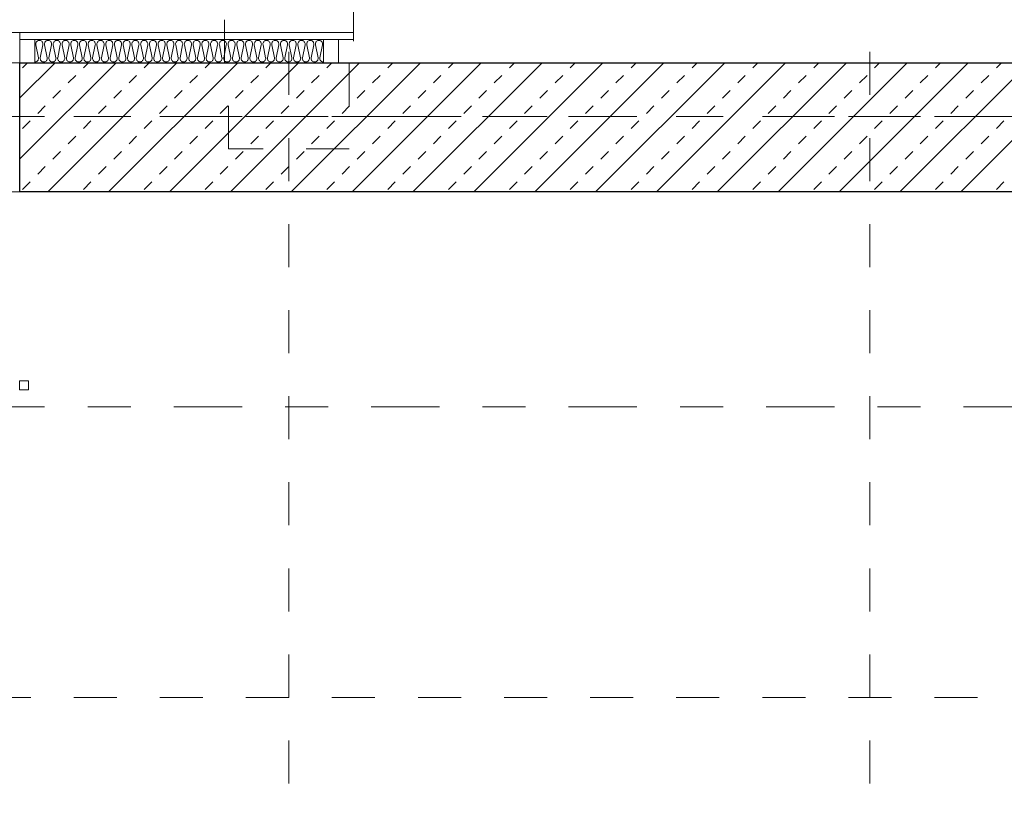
# Model space of a CAD drawing. Header units: metres. Extents: x -45.2 to 14.3, y -31.8 to 10.2.
# Tile 41 of 148: x -26.3 to -24, y -17.8 to -16. Entities that reach past the tile are written whole.
import ezdxf

# ---------------------------------------------------------------- set-up
doc = ezdxf.new("R2010")
doc.units = ezdxf.units.M
doc.header["$LTSCALE"] = 0.05
for name, pattern in [('Achsen 01', [5.291531, 3.175, -1.058062, 0.352704, -0.705764]), ('Dash Style-17', [1.999894, 0.999947, -0.999947]), ('ISO-07 Punktiert', [0.889, 0.127, -0.762]), ('Raster 01', [2, 1, -1]), ('VW-01 Strichlinie kurz', [2, 1, -1])]:
    doc.linetypes.add(name, pattern=pattern)
for name, color, linetype, lineweight, true_color in [('013_Beton und Stahlbetonarbeiten-000 Brüstung', 7, 'Continuous', 9, 0xa6a6a6), ('AV1-Achsen', 1, 'Achsen 01', 18, 0xff0000), ('AV1-Raster', 7, 'Raster 01', 9, 0xa6a6a6)]:
    doc.layers.add(name, color=color, linetype=linetype, lineweight=lineweight, true_color=true_color)
for name, color, linetype, lineweight in [('013_Beton und Stahlbetonarbeiten-000 Unterzüge', 7, 'ISO-07 Punktiert', 13), ('013_Beton und Stahlbetonarbeiten-320 Stahlbeton', 7, 'Continuous', 25), ('027_Tischlerarbeiten-000 Holzverkleidung LStBr', 7, 'Continuous', 18), ('AV1-Schnitt Achsen', 7, 'Achsen 01', 18), ('Keine', 7, 'Continuous', 9)]:
    doc.layers.add(name, color=color, linetype=linetype, lineweight=lineweight)

msp = doc.modelspace()

# ---------------------------------------------------------------- linework, layer by layer
at = {"layer": '013_Beton und Stahlbetonarbeiten-000 Brüstung'}
msp.add_lwpolyline([(-27.725, -16.375), (-27.725, -16.005), (-26.275, -16.005), (-26.275, -16.375)], close=True, dxfattribs=at)
at = {"layer": '013_Beton und Stahlbetonarbeiten-000 Unterzüge', "linetype": 'VW-01 Strichlinie kurz'}
for points in [[(-25.8, -5.525), (-25.5, -5.525), (-25.5, -16.075), (-25.8, -16.075)], [(-26.275, -16.075), (-26.275, -16.375), (-27.725, -16.375), (-27.725, -16.075)], [(-25.79, -16.275), (-25.79, -16.075), (-25.51, -16.075), (-25.51, -16.275)]]:
    msp.add_lwpolyline(points, close=True, dxfattribs=at)
at = {"layer": '013_Beton und Stahlbetonarbeiten-320 Stahlbeton', "color": 251, "linetype": 'Continuous', "lineweight": 13, "true_color": 0x4c4c4c}
for p, q in [((-26.0517, -16.075), (-26.275, -16.2983)), ((-26.1931, -16.075), (-26.275, -16.1569)), ((-26.269, -16.0867), (-26.2573, -16.075)), ((-25.9103, -16.075), (-26.2103, -16.375)), ((-26.1276, -16.0867), (-26.1159, -16.075)), ((-25.7689, -16.075), (-26.0689, -16.375)), ((-25.9862, -16.0867), (-25.9745, -16.075)), ((-25.6275, -16.075), (-25.9275, -16.375)), ((-25.8448, -16.0867), (-25.8331, -16.075)), ((-25.486, -16.075), (-25.786, -16.375)), ((-25.7033, -16.0867), (-25.6917, -16.075)), ((-25.3446, -16.075), (-25.6446, -16.375)), ((-25.5619, -16.0867), (-25.5502, -16.075)), ((-25.2032, -16.075), (-25.5032, -16.375)), ((-25.4205, -16.0867), (-25.4088, -16.075)), ((-25.0618, -16.075), (-25.3618, -16.375)), ((-25.2791, -16.0867), (-25.2674, -16.075)), ((-24.9203, -16.075), (-25.2203, -16.375)), ((-25.1376, -16.0867), (-25.126, -16.075)), ((-24.7789, -16.075), (-25.0789, -16.375)), ((-24.9962, -16.0867), (-24.9845, -16.075)), ((-24.6375, -16.075), (-24.9375, -16.375)), ((-24.8548, -16.0867), (-24.8431, -16.075)), ((-24.4961, -16.075), (-24.7961, -16.375)), ((-24.7134, -16.0867), (-24.7017, -16.075)), ((-24.3547, -16.075), (-24.6547, -16.375)), ((-24.572, -16.0867), (-24.5603, -16.075)), ((-24.2132, -16.075), (-24.5132, -16.375)), ((-24.4305, -16.0867), (-24.4189, -16.075)), ((-24.0718, -16.075), (-24.3718, -16.375)), ((-24.2891, -16.0867), (-24.2774, -16.075)), ((-23.9304, -16.075), (-24.2304, -16.375)), ((-24.1477, -16.0867), (-24.136, -16.075)), ((-23.789, -16.075), (-24.089, -16.375)), ((-24.0063, -16.0867), (-23.9946, -16.075)), ((-26.163, -16.122), (-26.1453, -16.1044)), ((-26.0215, -16.122), (-26.0039, -16.1044)), ((-25.8801, -16.122), (-25.8624, -16.1044)), ((-25.7387, -16.122), (-25.721, -16.1044)), ((-25.5973, -16.122), (-25.5796, -16.1044)), ((-25.4558, -16.122), (-25.4382, -16.1044)), ((-25.3144, -16.122), (-25.2967, -16.1044)), ((-25.173, -16.122), (-25.1553, -16.1044)), ((-25.0316, -16.122), (-25.0139, -16.1044)), ((-24.8902, -16.122), (-24.8725, -16.1044)), ((-24.7487, -16.122), (-24.7311, -16.1044)), ((-24.6073, -16.122), (-24.5896, -16.1044)), ((-24.4659, -16.122), (-24.4482, -16.1044)), ((-24.3245, -16.122), (-24.3068, -16.1044)), ((-24.1831, -16.122), (-24.1654, -16.1044)), ((-24.0416, -16.122), (-24.024, -16.1044)), ((-26.1983, -16.1574), (-26.1806, -16.1397)), ((-26.0569, -16.1574), (-26.0392, -16.1397)), ((-25.9155, -16.1574), (-25.8978, -16.1397)), ((-25.774, -16.1574), (-25.7564, -16.1397)), ((-25.6326, -16.1574), (-25.6149, -16.1397)), ((-25.4912, -16.1574), (-25.4735, -16.1397)), ((-25.3498, -16.1574), (-25.3321, -16.1397)), ((-25.2084, -16.1574), (-25.1907, -16.1397)), ((-25.0669, -16.1574), (-25.0493, -16.1397)), ((-24.9255, -16.1574), (-24.9078, -16.1397)), ((-24.7841, -16.1574), (-24.7664, -16.1397)), ((-24.6427, -16.1574), (-24.625, -16.1397)), ((-24.5012, -16.1574), (-24.4836, -16.1397)), ((-24.3598, -16.1574), (-24.3422, -16.1397)), ((-24.2184, -16.1574), (-24.2007, -16.1397)), ((-24.077, -16.1574), (-24.0593, -16.1397)), ((-26.2337, -16.1927), (-26.216, -16.1751)), ((-26.0922, -16.1927), (-26.0746, -16.1751)), ((-25.9508, -16.1927), (-25.9331, -16.1751)), ((-25.8094, -16.1927), (-25.7917, -16.1751)), ((-25.668, -16.1927), (-25.6503, -16.1751)), ((-25.5266, -16.1927), (-25.5089, -16.1751)), ((-25.3851, -16.1927), (-25.3675, -16.1751)), ((-25.2437, -16.1927), (-25.226, -16.1751)), ((-25.1023, -16.1927), (-25.0846, -16.1751)), ((-24.9609, -16.1927), (-24.9432, -16.1751)), ((-24.8194, -16.1927), (-24.8018, -16.1751)), ((-24.678, -16.1927), (-24.6603, -16.1751)), ((-24.5366, -16.1927), (-24.5189, -16.1751)), ((-24.3952, -16.1927), (-24.3775, -16.1751)), ((-24.2538, -16.1927), (-24.2361, -16.1751)), ((-24.1123, -16.1927), (-24.0947, -16.1751)), ((-26.269, -16.2281), (-26.2513, -16.2104)), ((-26.1276, -16.2281), (-26.1099, -16.2104)), ((-25.9862, -16.2281), (-25.9685, -16.2104)), ((-25.8448, -16.2281), (-25.8271, -16.2104)), ((-25.7033, -16.2281), (-25.6857, -16.2104)), ((-25.5619, -16.2281), (-25.5442, -16.2104)), ((-25.4205, -16.2281), (-25.4028, -16.2104)), ((-25.2791, -16.2281), (-25.2614, -16.2104)), ((-25.1376, -16.2281), (-25.12, -16.2104)), ((-24.9962, -16.2281), (-24.9785, -16.2104)), ((-24.8548, -16.2281), (-24.8371, -16.2104)), ((-24.7134, -16.2281), (-24.6957, -16.2104)), ((-24.572, -16.2281), (-24.5543, -16.2104)), ((-24.4305, -16.2281), (-24.4129, -16.2104)), ((-24.2891, -16.2281), (-24.2714, -16.2104)), ((-24.1477, -16.2281), (-24.13, -16.2104)), ((-24.0063, -16.2281), (-23.9886, -16.2104)), ((-26.163, -16.2635), (-26.1453, -16.2458)), ((-26.0215, -16.2635), (-26.0039, -16.2458)), ((-25.8801, -16.2635), (-25.8624, -16.2458)), ((-25.7387, -16.2635), (-25.721, -16.2458)), ((-25.5973, -16.2635), (-25.5796, -16.2458)), ((-25.4558, -16.2635), (-25.4382, -16.2458)), ((-25.3144, -16.2635), (-25.2967, -16.2458)), ((-25.173, -16.2635), (-25.1553, -16.2458)), ((-25.0316, -16.2635), (-25.0139, -16.2458)), ((-24.8902, -16.2635), (-24.8725, -16.2458)), ((-24.7487, -16.2635), (-24.7311, -16.2458)), ((-24.6073, -16.2635), (-24.5896, -16.2458)), ((-24.4659, -16.2635), (-24.4482, -16.2458)), ((-24.3245, -16.2635), (-24.3068, -16.2458)), ((-24.1831, -16.2635), (-24.1654, -16.2458)), ((-24.0416, -16.2635), (-24.024, -16.2458)), ((-26.1983, -16.2988), (-26.1806, -16.2811)), ((-26.0569, -16.2988), (-26.0392, -16.2811)), ((-25.9155, -16.2988), (-25.8978, -16.2811)), ((-25.774, -16.2988), (-25.7564, -16.2811)), ((-25.6326, -16.2988), (-25.6149, -16.2811)), ((-25.4912, -16.2988), (-25.4735, -16.2811)), ((-25.3498, -16.2988), (-25.3321, -16.2811)), ((-25.2084, -16.2988), (-25.1907, -16.2811)), ((-25.0669, -16.2988), (-25.0493, -16.2811)), ((-24.9255, -16.2988), (-24.9078, -16.2811)), ((-24.7841, -16.2988), (-24.7664, -16.2811)), ((-24.6427, -16.2988), (-24.625, -16.2811)), ((-24.5012, -16.2988), (-24.4836, -16.2811)), ((-24.3598, -16.2988), (-24.3422, -16.2811)), ((-24.2184, -16.2988), (-24.2007, -16.2811)), ((-24.077, -16.2988), (-24.0593, -16.2811)), ((-26.2337, -16.3342), (-26.216, -16.3165)), ((-26.0922, -16.3342), (-26.0746, -16.3165)), ((-25.9508, -16.3342), (-25.9331, -16.3165)), ((-25.8094, -16.3342), (-25.7917, -16.3165)), ((-25.668, -16.3342), (-25.6503, -16.3165)), ((-25.5266, -16.3342), (-25.5089, -16.3165)), ((-25.3851, -16.3342), (-25.3675, -16.3165)), ((-25.2437, -16.3342), (-25.226, -16.3165)), ((-25.1023, -16.3342), (-25.0846, -16.3165)), ((-24.9609, -16.3342), (-24.9432, -16.3165)), ((-24.8194, -16.3342), (-24.8018, -16.3165)), ((-24.678, -16.3342), (-24.6603, -16.3165)), ((-24.5366, -16.3342), (-24.5189, -16.3165)), ((-24.3952, -16.3342), (-24.3775, -16.3165)), ((-24.2538, -16.3342), (-24.2361, -16.3165)), ((-24.1123, -16.3342), (-24.0947, -16.3165)), ((-26.269, -16.3695), (-26.2513, -16.3518)), ((-26.1276, -16.3695), (-26.1099, -16.3518)), ((-25.9862, -16.3695), (-25.9685, -16.3518)), ((-25.8448, -16.3695), (-25.8271, -16.3518)), ((-25.7033, -16.3695), (-25.6857, -16.3518)), ((-25.5619, -16.3695), (-25.5442, -16.3518)), ((-25.4205, -16.3695), (-25.4028, -16.3518)), ((-25.2791, -16.3695), (-25.2614, -16.3518)), ((-25.1376, -16.3695), (-25.12, -16.3518)), ((-24.9962, -16.3695), (-24.9785, -16.3518)), ((-24.8548, -16.3695), (-24.8371, -16.3518)), ((-24.7134, -16.3695), (-24.6957, -16.3518)), ((-24.572, -16.3695), (-24.5543, -16.3518)), ((-24.4305, -16.3695), (-24.4129, -16.3518)), ((-24.2891, -16.3695), (-24.2714, -16.3518)), ((-24.1477, -16.3695), (-24.13, -16.3518)), ((-24.0063, -16.3695), (-23.9886, -16.3518))]:
    msp.add_line(p, q, dxfattribs=at)
at = {"layer": '013_Beton und Stahlbetonarbeiten-320 Stahlbeton'}
msp.add_lwpolyline([(-26.275, -16.075), (-22.825, -16.075), (-22.825, -16.375), (-26.275, -16.375)], close=True, dxfattribs=at)
at = {"layer": '027_Tischlerarbeiten-000 Holzverkleidung LStBr', "color": 7}
for points in [[(-26.275, -16.005), (-25.5, -16.005), (-25.5, -16.021), (-26.275, -16.021)], [(-26.275, -16.021), (-26.24, -16.021), (-26.24, -16.075), (-26.275, -16.075)], [(-25.57, -16.021), (-25.535, -16.021), (-25.535, -16.075), (-25.57, -16.075)]]:
    msp.add_lwpolyline(points, close=True, dxfattribs=at)
at = {"layer": 'AV1-Achsen'}
msp.add_line((-43.35, -16.2), (4.2, -16.2), dxfattribs=at)
at = {"layer": 'AV1-Raster'}
for p, q in [((-25.65, -22.95), (-25.65, 1.35)), ((-24.3, -22.95), (-24.3, 1.35)), ((1.35, -16.2), (-40.5, -16.2)), ((1.35, -17.55), (-40.5, -17.55))]:
    msp.add_line(p, q, dxfattribs=at)
at = {"layer": 'AV1-Schnitt Achsen'}
msp.add_line((-43.35, -16.875), (4.2, -16.875), dxfattribs=at)
at = {"layer": 'Defpoints', "color": 0, "lineweight": 0}
for p, q in [((-26.205, -16.005), (-26.205, -16.005)), ((-26.205, -16.005), (-26.205, -16.005)), ((-25.5, -16.005), (-25.5, -16.005)), ((-26.275, -16.075), (-26.275, -16.075)), ((-26.275, -16.075), (-26.275, -16.075))]:
    msp.add_line(p, q, dxfattribs=at)
at = {"layer": 'Keine', "color": 8, "linetype": 'Continuous', "lineweight": 13, "true_color": 0x808080}
msp.add_lwpolyline([(-26.24, -16.0732), (-26.2385, -16.0731), (-26.2371, -16.0727), (-26.2358, -16.0721), (-26.2346, -16.0712), (-26.2336, -16.0702), (-26.2328, -16.069), (-26.2322, -16.0676), (-26.2318, -16.0662), (-26.2317, -16.0647), (-26.2319, -16.0633), (-26.238, -16.0332), (-26.238, -16.0332), (-26.2381, -16.0317), (-26.238, -16.0303), (-26.2377, -16.0288), (-26.2371, -16.0275), (-26.2363, -16.0263), (-26.2352, -16.0252), (-26.2341, -16.0244), (-26.2327, -16.0237), (-26.2313, -16.0234), (-26.2298, -16.0232), (-26.2298, -16.0232), (-26.2284, -16.0234), (-26.227, -16.0237), (-26.2256, -16.0244), (-26.2244, -16.0252), (-26.2234, -16.0263), (-26.2226, -16.0275), (-26.222, -16.0288), (-26.2216, -16.0303), (-26.2216, -16.0317), (-26.2217, -16.0332), (-26.2278, -16.0633), (-26.2278, -16.0633), (-26.228, -16.0647), (-26.2279, -16.0662), (-26.2275, -16.0676), (-26.2269, -16.069), (-26.2261, -16.0702), (-26.2251, -16.0712), (-26.2239, -16.0721), (-26.2226, -16.0727), (-26.2212, -16.0731), (-26.2197, -16.0732), (-26.2197, -16.0732), (-26.2182, -16.0731), (-26.2168, -16.0727), (-26.2155, -16.0721), (-26.2143, -16.0712), (-26.2133, -16.0702), (-26.2124, -16.069), (-26.2118, -16.0676), (-26.2115, -16.0662), (-26.2114, -16.0647), (-26.2116, -16.0633), (-26.2177, -16.0332), (-26.2177, -16.0332), (-26.2178, -16.0317), (-26.2177, -16.0303), (-26.2174, -16.0288), (-26.2168, -16.0275), (-26.216, -16.0263), (-26.2149, -16.0252), (-26.2137, -16.0244), (-26.2124, -16.0237), (-26.211, -16.0234), (-26.2095, -16.0232), (-26.2095, -16.0232), (-26.2081, -16.0234), (-26.2067, -16.0237), (-26.2053, -16.0244), (-26.2041, -16.0252), (-26.2031, -16.0263), (-26.2023, -16.0275), (-26.2017, -16.0288), (-26.2013, -16.0303), (-26.2013, -16.0317), (-26.2014, -16.0332), (-26.2075, -16.0633), (-26.2075, -16.0633), (-26.2077, -16.0647), (-26.2076, -16.0662), (-26.2072, -16.0676), (-26.2066, -16.069), (-26.2058, -16.0702), (-26.2048, -16.0712), (-26.2036, -16.0721), (-26.2023, -16.0727), (-26.2009, -16.0731), (-26.1994, -16.0732), (-26.1994, -16.0732), (-26.1979, -16.0731), (-26.1965, -16.0727), (-26.1952, -16.0721), (-26.194, -16.0712), (-26.193, -16.0702), (-26.1921, -16.069), (-26.1915, -16.0676), (-26.1912, -16.0662), (-26.1911, -16.0647), (-26.1913, -16.0633), (-26.1974, -16.0332), (-26.1974, -16.0332), (-26.1975, -16.0317), (-26.1974, -16.0303), (-26.1971, -16.0288), (-26.1965, -16.0275), (-26.1957, -16.0263), (-26.1946, -16.0252), (-26.1934, -16.0244), (-26.1921, -16.0237), (-26.1907, -16.0234), (-26.1892, -16.0232), (-26.1892, -16.0232), (-26.1878, -16.0234), (-26.1864, -16.0237), (-26.185, -16.0244), (-26.1838, -16.0252), (-26.1828, -16.0263), (-26.182, -16.0275), (-26.1814, -16.0288), (-26.181, -16.0303), (-26.1809, -16.0317), (-26.1811, -16.0332), (-26.1872, -16.0633), (-26.1872, -16.0633), (-26.1874, -16.0647), (-26.1873, -16.0662), (-26.1869, -16.0676), (-26.1863, -16.069), (-26.1855, -16.0702), (-26.1845, -16.0712), (-26.1833, -16.0721), (-26.182, -16.0727), (-26.1806, -16.0731), (-26.1791, -16.0732), (-26.1791, -16.0732), (-26.1776, -16.0731), (-26.1762, -16.0727), (-26.1749, -16.0721), (-26.1737, -16.0712), (-26.1727, -16.0702), (-26.1718, -16.069), (-26.1712, -16.0676), (-26.1709, -16.0662), (-26.1708, -16.0647), (-26.171, -16.0633), (-26.1771, -16.0332), (-26.1771, -16.0332), (-26.1772, -16.0317), (-26.1771, -16.0303), (-26.1768, -16.0288), (-26.1762, -16.0275), (-26.1754, -16.0263), (-26.1743, -16.0252), (-26.1731, -16.0244), (-26.1718, -16.0237), (-26.1704, -16.0234), (-26.1689, -16.0232), (-26.1689, -16.0232), (-26.1675, -16.0234), (-26.1661, -16.0237), (-26.1647, -16.0244), (-26.1635, -16.0252), (-26.1625, -16.0263), (-26.1617, -16.0275), (-26.1611, -16.0288), (-26.1607, -16.0303), (-26.1606, -16.0317), (-26.1608, -16.0332), (-26.1669, -16.0633), (-26.1669, -16.0633), (-26.1671, -16.0647), (-26.167, -16.0662), (-26.1666, -16.0676), (-26.166, -16.069), (-26.1652, -16.0702), (-26.1642, -16.0712), (-26.163, -16.0721), (-26.1617, -16.0727), (-26.1602, -16.0731), (-26.1588, -16.0732), (-26.1588, -16.0732), (-26.1573, -16.0731), (-26.1559, -16.0727), (-26.1546, -16.0721), (-26.1534, -16.0712), (-26.1524, -16.0702), (-26.1515, -16.069), (-26.1509, -16.0676), (-26.1506, -16.0662), (-26.1505, -16.0647), (-26.1507, -16.0633), (-26.1568, -16.0332), (-26.1568, -16.0332), (-26.1569, -16.0317), (-26.1568, -16.0303), (-26.1565, -16.0288), (-26.1559, -16.0275), (-26.1551, -16.0263), (-26.154, -16.0252), (-26.1528, -16.0244), (-26.1515, -16.0237), (-26.1501, -16.0234), (-26.1486, -16.0232), (-26.1486, -16.0232), (-26.1472, -16.0234), (-26.1458, -16.0237), (-26.1444, -16.0244), (-26.1432, -16.0252), (-26.1422, -16.0263), (-26.1414, -16.0275), (-26.1408, -16.0288), (-26.1404, -16.0303), (-26.1403, -16.0317), (-26.1405, -16.0332), (-26.1466, -16.0633), (-26.1466, -16.0633), (-26.1468, -16.0647), (-26.1467, -16.0662), (-26.1463, -16.0676), (-26.1457, -16.069), (-26.1449, -16.0702), (-26.1439, -16.0712), (-26.1427, -16.0721), (-26.1414, -16.0727), (-26.1399, -16.0731), (-26.1385, -16.0732), (-26.1385, -16.0732), (-26.137, -16.0731), (-26.1356, -16.0727), (-26.1343, -16.0721), (-26.1331, -16.0712), (-26.1321, -16.0702), (-26.1312, -16.069), (-26.1306, -16.0676), (-26.1303, -16.0662), (-26.1302, -16.0647), (-26.1304, -16.0633), (-26.1365, -16.0332), (-26.1365, -16.0332), (-26.1366, -16.0317), (-26.1365, -16.0303), (-26.1362, -16.0288), (-26.1356, -16.0275), (-26.1348, -16.0263), (-26.1337, -16.0252), (-26.1325, -16.0244), (-26.1312, -16.0237), (-26.1298, -16.0234), (-26.1283, -16.0232), (-26.1283, -16.0232), (-26.1269, -16.0234), (-26.1255, -16.0237), (-26.1241, -16.0244), (-26.1229, -16.0252), (-26.1219, -16.0263), (-26.1211, -16.0275), (-26.1205, -16.0288), (-26.1201, -16.0303), (-26.12, -16.0317), (-26.1202, -16.0332), (-26.1263, -16.0633), (-26.1263, -16.0633), (-26.1265, -16.0647), (-26.1264, -16.0662), (-26.126, -16.0676), (-26.1254, -16.069), (-26.1246, -16.0702), (-26.1236, -16.0712), (-26.1224, -16.0721), (-26.1211, -16.0727), (-26.1196, -16.0731), (-26.1182, -16.0732), (-26.1182, -16.0732), (-26.1167, -16.0731), (-26.1153, -16.0727), (-26.114, -16.0721), (-26.1128, -16.0712), (-26.1118, -16.0702), (-26.1109, -16.069), (-26.1103, -16.0676), (-26.11, -16.0662), (-26.1099, -16.0647), (-26.1101, -16.0633), (-26.1162, -16.0332), (-26.1162, -16.0332), (-26.1163, -16.0317), (-26.1162, -16.0303), (-26.1159, -16.0288), (-26.1153, -16.0275), (-26.1145, -16.0263), (-26.1134, -16.0252), (-26.1122, -16.0244), (-26.1109, -16.0237), (-26.1095, -16.0234), (-26.108, -16.0232), (-26.108, -16.0232), (-26.1066, -16.0234), (-26.1052, -16.0237), (-26.1038, -16.0244), (-26.1026, -16.0252), (-26.1016, -16.0263), (-26.1008, -16.0275), (-26.1002, -16.0288), (-26.0998, -16.0303), (-26.0997, -16.0317), (-26.0999, -16.0332), (-26.106, -16.0633), (-26.106, -16.0633), (-26.1062, -16.0647), (-26.1061, -16.0662), (-26.1057, -16.0676), (-26.1051, -16.069), (-26.1043, -16.0702), (-26.1033, -16.0712), (-26.1021, -16.0721), (-26.1008, -16.0727), (-26.0993, -16.0731), (-26.0979, -16.0732), (-26.0979, -16.0732), (-26.0964, -16.0731), (-26.095, -16.0727), (-26.0937, -16.0721), (-26.0925, -16.0712), (-26.0915, -16.0702), (-26.0906, -16.069), (-26.09, -16.0676), (-26.0897, -16.0662), (-26.0896, -16.0647), (-26.0897, -16.0633), (-26.0959, -16.0332), (-26.0959, -16.0332), (-26.096, -16.0317), (-26.0959, -16.0303), (-26.0956, -16.0288), (-26.095, -16.0275), (-26.0942, -16.0263), (-26.0931, -16.0252), (-26.0919, -16.0244), (-26.0906, -16.0237), (-26.0892, -16.0234), (-26.0877, -16.0232), (-26.0877, -16.0232), (-26.0863, -16.0234), (-26.0848, -16.0237), (-26.0835, -16.0244), (-26.0823, -16.0252), (-26.0813, -16.0263), (-26.0805, -16.0275), (-26.0799, -16.0288), (-26.0795, -16.0303), (-26.0794, -16.0317), (-26.0796, -16.0332), (-26.0857, -16.0633), (-26.0857, -16.0633), (-26.0859, -16.0647), (-26.0858, -16.0662), (-26.0854, -16.0676), (-26.0848, -16.069), (-26.084, -16.0702), (-26.083, -16.0712), (-26.0818, -16.0721), (-26.0805, -16.0727), (-26.079, -16.0731), (-26.0776, -16.0732), (-26.0776, -16.0732), (-26.0761, -16.0731), (-26.0747, -16.0727), (-26.0734, -16.0721), (-26.0722, -16.0712), (-26.0712, -16.0702), (-26.0703, -16.069), (-26.0697, -16.0676), (-26.0694, -16.0662), (-26.0693, -16.0647), (-26.0694, -16.0633), (-26.0756, -16.0332), (-26.0756, -16.0332), (-26.0757, -16.0317), (-26.0756, -16.0303), (-26.0753, -16.0288), (-26.0747, -16.0275), (-26.0738, -16.0263), (-26.0728, -16.0252), (-26.0716, -16.0244), (-26.0703, -16.0237), (-26.0689, -16.0234), (-26.0674, -16.0232), (-26.0674, -16.0232), (-26.066, -16.0234), (-26.0645, -16.0237), (-26.0632, -16.0244), (-26.062, -16.0252), (-26.061, -16.0263), (-26.0602, -16.0275), (-26.0596, -16.0288), (-26.0592, -16.0303), (-26.0591, -16.0317), (-26.0593, -16.0332), (-26.0654, -16.0633), (-26.0654, -16.0633), (-26.0656, -16.0647), (-26.0655, -16.0662), (-26.0651, -16.0676), (-26.0645, -16.069), (-26.0637, -16.0702), (-26.0627, -16.0712), (-26.0615, -16.0721), (-26.0602, -16.0727), (-26.0587, -16.0731), (-26.0573, -16.0732), (-26.0573, -16.0732), (-26.0558, -16.0731), (-26.0544, -16.0727), (-26.0531, -16.0721), (-26.0519, -16.0712), (-26.0508, -16.0702), (-26.05, -16.069), (-26.0494, -16.0676), (-26.0491, -16.0662), (-26.049, -16.0647), (-26.0491, -16.0633), (-26.0553, -16.0332), (-26.0553, -16.0332), (-26.0554, -16.0317), (-26.0553, -16.0303), (-26.055, -16.0288), (-26.0544, -16.0275), (-26.0535, -16.0263), (-26.0525, -16.0252), (-26.0513, -16.0244), (-26.05, -16.0237), (-26.0486, -16.0234), (-26.0471, -16.0232), (-26.0471, -16.0232), (-26.0457, -16.0234), (-26.0442, -16.0237), (-26.0429, -16.0244), (-26.0417, -16.0252), (-26.0407, -16.0263), (-26.0399, -16.0275), (-26.0393, -16.0288), (-26.0389, -16.0303), (-26.0388, -16.0317), (-26.039, -16.0332), (-26.0451, -16.0633), (-26.0451, -16.0633), (-26.0453, -16.0647), (-26.0452, -16.0662), (-26.0448, -16.0676), (-26.0442, -16.069), (-26.0434, -16.0702), (-26.0424, -16.0712), (-26.0412, -16.0721), (-26.0398, -16.0727), (-26.0384, -16.0731), (-26.037, -16.0732), (-26.037, -16.0732), (-26.0355, -16.0731), (-26.0341, -16.0727), (-26.0328, -16.0721), (-26.0316, -16.0712), (-26.0305, -16.0702), (-26.0297, -16.069), (-26.0291, -16.0676), (-26.0288, -16.0662), (-26.0287, -16.0647), (-26.0288, -16.0633), (-26.0349, -16.0332), (-26.0349, -16.0332), (-26.0351, -16.0317), (-26.035, -16.0303), (-26.0347, -16.0288), (-26.0341, -16.0275), (-26.0332, -16.0263), (-26.0322, -16.0252), (-26.031, -16.0244), (-26.0297, -16.0237), (-26.0283, -16.0234), (-26.0268, -16.0232), (-26.0268, -16.0232), (-26.0254, -16.0234), (-26.0239, -16.0237), (-26.0226, -16.0244), (-26.0214, -16.0252), (-26.0204, -16.0263), (-26.0196, -16.0275), (-26.019, -16.0288), (-26.0186, -16.0303), (-26.0185, -16.0317), (-26.0187, -16.0332), (-26.0248, -16.0633), (-26.0248, -16.0633), (-26.025, -16.0647), (-26.0249, -16.0662), (-26.0245, -16.0676), (-26.0239, -16.069), (-26.0231, -16.0702), (-26.0221, -16.0712), (-26.0209, -16.0721), (-26.0195, -16.0727), (-26.0181, -16.0731), (-26.0167, -16.0732), (-26.0167, -16.0732), (-26.0152, -16.0731), (-26.0138, -16.0727), (-26.0125, -16.0721), (-26.0113, -16.0712), (-26.0102, -16.0702), (-26.0094, -16.069), (-26.0088, -16.0676), (-26.0085, -16.0662), (-26.0084, -16.0647), (-26.0085, -16.0633), (-26.0146, -16.0332), (-26.0146, -16.0332), (-26.0148, -16.0317), (-26.0147, -16.0303), (-26.0144, -16.0288), (-26.0138, -16.0275), (-26.0129, -16.0263), (-26.0119, -16.0252), (-26.0107, -16.0244), (-26.0094, -16.0237), (-26.008, -16.0234), (-26.0065, -16.0232), (-26.0065, -16.0232), (-26.0051, -16.0234), (-26.0036, -16.0237), (-26.0023, -16.0244), (-26.0011, -16.0252), (-26.0001, -16.0263), (-25.9993, -16.0275), (-25.9987, -16.0288), (-25.9983, -16.0303), (-25.9982, -16.0317), (-25.9984, -16.0332), (-26.0045, -16.0633), (-26.0045, -16.0633), (-26.0047, -16.0647), (-26.0046, -16.0662), (-26.0042, -16.0676), (-26.0036, -16.069), (-26.0028, -16.0702), (-26.0018, -16.0712), (-26.0006, -16.0721), (-25.9992, -16.0727), (-25.9978, -16.0731), (-25.9964, -16.0732), (-25.9964, -16.0732), (-25.9949, -16.0731), (-25.9935, -16.0727), (-25.9922, -16.0721), (-25.991, -16.0712), (-25.9899, -16.0702), (-25.9891, -16.069), (-25.9885, -16.0676), (-25.9882, -16.0662), (-25.9881, -16.0647), (-25.9882, -16.0633), (-25.9943, -16.0332), (-25.9943, -16.0332), (-25.9945, -16.0317), (-25.9944, -16.0303), (-25.9941, -16.0288), (-25.9935, -16.0275), (-25.9926, -16.0263), (-25.9916, -16.0252), (-25.9904, -16.0244), (-25.9891, -16.0237), (-25.9877, -16.0234), (-25.9862, -16.0232), (-25.9862, -16.0232), (-25.9848, -16.0234), (-25.9833, -16.0237), (-25.982, -16.0244), (-25.9808, -16.0252), (-25.9798, -16.0263), (-25.979, -16.0275), (-25.9784, -16.0288), (-25.978, -16.0303), (-25.9779, -16.0317), (-25.9781, -16.0332), (-25.9842, -16.0633), (-25.9842, -16.0633), (-25.9844, -16.0647), (-25.9843, -16.0662), (-25.9839, -16.0676), (-25.9833, -16.069), (-25.9825, -16.0702), (-25.9815, -16.0712), (-25.9803, -16.0721), (-25.9789, -16.0727), (-25.9775, -16.0731), (-25.9761, -16.0732), (-25.9761, -16.0732), (-25.9746, -16.0731), (-25.9732, -16.0727), (-25.9719, -16.0721), (-25.9707, -16.0712), (-25.9696, -16.0702), (-25.9688, -16.069), (-25.9682, -16.0676), (-25.9679, -16.0662), (-25.9678, -16.0647), (-25.9679, -16.0633), (-25.974, -16.0332), (-25.974, -16.0332), (-25.9742, -16.0317), (-25.9741, -16.0303), (-25.9738, -16.0288), (-25.9732, -16.0275), (-25.9723, -16.0263), (-25.9713, -16.0252), (-25.9701, -16.0244), (-25.9688, -16.0237), (-25.9674, -16.0234), (-25.9659, -16.0232), (-25.9659, -16.0232), (-25.9644, -16.0234), (-25.963, -16.0237), (-25.9617, -16.0244), (-25.9605, -16.0252), (-25.9595, -16.0263), (-25.9587, -16.0275), (-25.9581, -16.0288), (-25.9577, -16.0303), (-25.9576, -16.0317), (-25.9578, -16.0332), (-25.9639, -16.0633), (-25.9639, -16.0633), (-25.9641, -16.0647), (-25.964, -16.0662), (-25.9636, -16.0676), (-25.963, -16.069), (-25.9622, -16.0702), (-25.9612, -16.0712), (-25.96, -16.0721), (-25.9586, -16.0727), (-25.9572, -16.0731), (-25.9558, -16.0732), (-25.9558, -16.0732), (-25.9543, -16.0731), (-25.9529, -16.0727), (-25.9516, -16.0721), (-25.9504, -16.0712), (-25.9493, -16.0702), (-25.9485, -16.069), (-25.9479, -16.0676), (-25.9476, -16.0662), (-25.9475, -16.0647), (-25.9476, -16.0633), (-25.9537, -16.0332), (-25.9537, -16.0332), (-25.9539, -16.0317), (-25.9538, -16.0303), (-25.9535, -16.0288), (-25.9529, -16.0275), (-25.952, -16.0263), (-25.951, -16.0252), (-25.9498, -16.0244), (-25.9485, -16.0237), (-25.9471, -16.0234), (-25.9456, -16.0232), (-25.9456, -16.0232), (-25.9441, -16.0234), (-25.9427, -16.0237), (-25.9414, -16.0244), (-25.9402, -16.0252), (-25.9392, -16.0263), (-25.9384, -16.0275), (-25.9378, -16.0288), (-25.9374, -16.0303), (-25.9373, -16.0317), (-25.9375, -16.0332), (-25.9436, -16.0633), (-25.9436, -16.0633), (-25.9437, -16.0647), (-25.9437, -16.0662), (-25.9433, -16.0676), (-25.9427, -16.069), (-25.9419, -16.0702), (-25.9409, -16.0712), (-25.9397, -16.0721), (-25.9383, -16.0727), (-25.9369, -16.0731), (-25.9355, -16.0732), (-25.9355, -16.0732), (-25.934, -16.0731), (-25.9326, -16.0727), (-25.9313, -16.0721), (-25.9301, -16.0712), (-25.929, -16.0702), (-25.9282, -16.069), (-25.9276, -16.0676), (-25.9273, -16.0662), (-25.9272, -16.0647), (-25.9273, -16.0633), (-25.9334, -16.0332), (-25.9334, -16.0332), (-25.9336, -16.0317), (-25.9335, -16.0303), (-25.9332, -16.0288), (-25.9326, -16.0275), (-25.9317, -16.0263), (-25.9307, -16.0252), (-25.9295, -16.0244), (-25.9282, -16.0237), (-25.9268, -16.0234), (-25.9253, -16.0232), (-25.9253, -16.0232), (-25.9238, -16.0234), (-25.9224, -16.0237), (-25.9211, -16.0244), (-25.9199, -16.0252), (-25.9189, -16.0263), (-25.9181, -16.0275), (-25.9175, -16.0288), (-25.9171, -16.0303), (-25.917, -16.0317), (-25.9172, -16.0332), (-25.9233, -16.0633), (-25.9233, -16.0633), (-25.9234, -16.0647), (-25.9234, -16.0662), (-25.923, -16.0676), (-25.9224, -16.069), (-25.9216, -16.0702), (-25.9206, -16.0712), (-25.9194, -16.0721), (-25.918, -16.0727), (-25.9166, -16.0731), (-25.9152, -16.0732), (-25.9152, -16.0732), (-25.9137, -16.0731), (-25.9123, -16.0727), (-25.9109, -16.0721), (-25.9098, -16.0712), (-25.9087, -16.0702), (-25.9079, -16.069), (-25.9073, -16.0676), (-25.907, -16.0662), (-25.9069, -16.0647), (-25.907, -16.0633), (-25.9131, -16.0332), (-25.9131, -16.0332), (-25.9133, -16.0317), (-25.9132, -16.0303), (-25.9128, -16.0288), (-25.9122, -16.0275), (-25.9114, -16.0263), (-25.9104, -16.0252), (-25.9092, -16.0244), (-25.9079, -16.0237), (-25.9065, -16.0234), (-25.905, -16.0232), (-25.905, -16.0232), (-25.9035, -16.0234), (-25.9021, -16.0237), (-25.9008, -16.0244), (-25.8996, -16.0252), (-25.8986, -16.0263), (-25.8978, -16.0275), (-25.8972, -16.0288), (-25.8968, -16.0303), (-25.8967, -16.0317), (-25.8969, -16.0332), (-25.903, -16.0633), (-25.903, -16.0633), (-25.9031, -16.0647), (-25.903, -16.0662), (-25.9027, -16.0676), (-25.9021, -16.069), (-25.9013, -16.0702), (-25.9002, -16.0712), (-25.8991, -16.0721), (-25.8977, -16.0727), (-25.8963, -16.0731), (-25.8948, -16.0732), (-25.8948, -16.0732), (-25.8934, -16.0731), (-25.892, -16.0727), (-25.8906, -16.0721), (-25.8894, -16.0712), (-25.8884, -16.0702), (-25.8876, -16.069), (-25.887, -16.0676), (-25.8866, -16.0662), (-25.8866, -16.0647), (-25.8867, -16.0633), (-25.8928, -16.0332), (-25.8928, -16.0332), (-25.893, -16.0317), (-25.8929, -16.0303), (-25.8925, -16.0288), (-25.8919, -16.0275), (-25.8911, -16.0263), (-25.8901, -16.0252), (-25.8889, -16.0244), (-25.8876, -16.0237), (-25.8862, -16.0234), (-25.8847, -16.0232), (-25.8847, -16.0232), (-25.8832, -16.0234), (-25.8818, -16.0237), (-25.8805, -16.0244), (-25.8793, -16.0252), (-25.8783, -16.0263), (-25.8774, -16.0275), (-25.8768, -16.0288), (-25.8765, -16.0303), (-25.8764, -16.0317), (-25.8766, -16.0332), (-25.8827, -16.0633), (-25.8827, -16.0633), (-25.8828, -16.0647), (-25.8827, -16.0662), (-25.8824, -16.0676), (-25.8818, -16.069), (-25.881, -16.0702), (-25.8799, -16.0712), (-25.8787, -16.0721), (-25.8774, -16.0727), (-25.876, -16.0731), (-25.8745, -16.0732), (-25.8745, -16.0732), (-25.8731, -16.0731), (-25.8717, -16.0727), (-25.8703, -16.0721), (-25.8691, -16.0712), (-25.8681, -16.0702), (-25.8673, -16.069), (-25.8667, -16.0676), (-25.8663, -16.0662), (-25.8663, -16.0647), (-25.8664, -16.0633), (-25.8725, -16.0332), (-25.8725, -16.0332), (-25.8727, -16.0317), (-25.8726, -16.0303), (-25.8722, -16.0288), (-25.8716, -16.0275), (-25.8708, -16.0263), (-25.8698, -16.0252), (-25.8686, -16.0244), (-25.8673, -16.0237), (-25.8659, -16.0234), (-25.8644, -16.0232), (-25.8644, -16.0232), (-25.8629, -16.0234), (-25.8615, -16.0237), (-25.8602, -16.0244), (-25.859, -16.0252), (-25.858, -16.0263), (-25.8571, -16.0275), (-25.8565, -16.0288), (-25.8562, -16.0303), (-25.8561, -16.0317), (-25.8563, -16.0332), (-25.8624, -16.0633), (-25.8624, -16.0633), (-25.8625, -16.0647), (-25.8624, -16.0662), (-25.8621, -16.0676), (-25.8615, -16.069), (-25.8607, -16.0702), (-25.8596, -16.0712), (-25.8584, -16.0721), (-25.8571, -16.0727), (-25.8557, -16.0731), (-25.8542, -16.0732), (-25.8542, -16.0732), (-25.8528, -16.0731), (-25.8514, -16.0727), (-25.85, -16.0721), (-25.8488, -16.0712), (-25.8478, -16.0702), (-25.847, -16.069), (-25.8464, -16.0676), (-25.846, -16.0662), (-25.8459, -16.0647), (-25.8461, -16.0633), (-25.8522, -16.0332), (-25.8522, -16.0332), (-25.8524, -16.0317), (-25.8523, -16.0303), (-25.8519, -16.0288), (-25.8513, -16.0275), (-25.8505, -16.0263), (-25.8495, -16.0252), (-25.8483, -16.0244), (-25.847, -16.0237), (-25.8456, -16.0234), (-25.8441, -16.0232), (-25.8441, -16.0232), (-25.8426, -16.0234), (-25.8412, -16.0237), (-25.8399, -16.0244), (-25.8387, -16.0252), (-25.8377, -16.0263), (-25.8368, -16.0275), (-25.8362, -16.0288), (-25.8359, -16.0303), (-25.8358, -16.0317), (-25.836, -16.0332), (-25.8421, -16.0633), (-25.8421, -16.0633), (-25.8422, -16.0647), (-25.8421, -16.0662), (-25.8418, -16.0676), (-25.8412, -16.069), (-25.8404, -16.0702), (-25.8393, -16.0712), (-25.8381, -16.0721), (-25.8368, -16.0727), (-25.8354, -16.0731), (-25.8339, -16.0732), (-25.8339, -16.0732), (-25.8325, -16.0731), (-25.8311, -16.0727), (-25.8297, -16.0721), (-25.8285, -16.0712), (-25.8275, -16.0702), (-25.8267, -16.069), (-25.8261, -16.0676), (-25.8257, -16.0662), (-25.8256, -16.0647), (-25.8258, -16.0633), (-25.8319, -16.0332), (-25.8319, -16.0332), (-25.8321, -16.0317), (-25.832, -16.0303), (-25.8316, -16.0288), (-25.831, -16.0275), (-25.8302, -16.0263), (-25.8292, -16.0252), (-25.828, -16.0244), (-25.8267, -16.0237), (-25.8252, -16.0234), (-25.8238, -16.0232), (-25.8238, -16.0232), (-25.8223, -16.0234), (-25.8209, -16.0237), (-25.8196, -16.0244), (-25.8184, -16.0252), (-25.8174, -16.0263), (-25.8165, -16.0275), (-25.8159, -16.0288), (-25.8156, -16.0303), (-25.8155, -16.0317), (-25.8157, -16.0332), (-25.8218, -16.0633), (-25.8218, -16.0633), (-25.8219, -16.0647), (-25.8218, -16.0662), (-25.8215, -16.0676), (-25.8209, -16.069), (-25.8201, -16.0702), (-25.819, -16.0712), (-25.8178, -16.0721), (-25.8165, -16.0727), (-25.8151, -16.0731), (-25.8136, -16.0732), (-25.8136, -16.0732), (-25.8122, -16.0731), (-25.8108, -16.0727), (-25.8094, -16.0721), (-25.8082, -16.0712), (-25.8072, -16.0702), (-25.8064, -16.069), (-25.8058, -16.0676), (-25.8054, -16.0662), (-25.8053, -16.0647), (-25.8055, -16.0633), (-25.8116, -16.0332), (-25.8116, -16.0332), (-25.8118, -16.0317), (-25.8117, -16.0303), (-25.8113, -16.0288), (-25.8107, -16.0275), (-25.8099, -16.0263), (-25.8089, -16.0252), (-25.8077, -16.0244), (-25.8064, -16.0237), (-25.8049, -16.0234), (-25.8035, -16.0232), (-25.8035, -16.0232), (-25.802, -16.0234), (-25.8006, -16.0237), (-25.7993, -16.0244), (-25.7981, -16.0252), (-25.7971, -16.0263), (-25.7962, -16.0275), (-25.7956, -16.0288), (-25.7953, -16.0303), (-25.7952, -16.0317), (-25.7954, -16.0332), (-25.8015, -16.0633), (-25.8015, -16.0633), (-25.8016, -16.0647), (-25.8015, -16.0662), (-25.8012, -16.0676), (-25.8006, -16.069), (-25.7998, -16.0702), (-25.7987, -16.0712), (-25.7975, -16.0721), (-25.7962, -16.0727), (-25.7948, -16.0731), (-25.7933, -16.0732), (-25.7933, -16.0732), (-25.7919, -16.0731), (-25.7905, -16.0727), (-25.7891, -16.0721), (-25.7879, -16.0712), (-25.7869, -16.0702), (-25.7861, -16.069), (-25.7855, -16.0676), (-25.7851, -16.0662), (-25.785, -16.0647), (-25.7852, -16.0633), (-25.7913, -16.0332), (-25.7913, -16.0332), (-25.7915, -16.0317), (-25.7914, -16.0303), (-25.791, -16.0288), (-25.7904, -16.0275), (-25.7896, -16.0263), (-25.7886, -16.0252), (-25.7874, -16.0244), (-25.7861, -16.0237), (-25.7846, -16.0234), (-25.7832, -16.0232), (-25.7832, -16.0232), (-25.7817, -16.0234), (-25.7803, -16.0237), (-25.779, -16.0244), (-25.7778, -16.0252), (-25.7768, -16.0263), (-25.7759, -16.0275), (-25.7753, -16.0288), (-25.775, -16.0303), (-25.7749, -16.0317), (-25.7751, -16.0332), (-25.7812, -16.0633), (-25.7812, -16.0633), (-25.7813, -16.0647), (-25.7812, -16.0662), (-25.7809, -16.0676), (-25.7803, -16.069), (-25.7795, -16.0702), (-25.7784, -16.0712), (-25.7772, -16.0721), (-25.7759, -16.0727), (-25.7745, -16.0731), (-25.773, -16.0732), (-25.773, -16.0732), (-25.7716, -16.0731), (-25.7702, -16.0727), (-25.7688, -16.0721), (-25.7676, -16.0712), (-25.7666, -16.0702), (-25.7658, -16.069), (-25.7652, -16.0676), (-25.7648, -16.0662), (-25.7647, -16.0647), (-25.7649, -16.0633), (-25.771, -16.0332), (-25.771, -16.0332), (-25.7712, -16.0317), (-25.7711, -16.0303), (-25.7707, -16.0288), (-25.7701, -16.0275), (-25.7693, -16.0263), (-25.7683, -16.0252), (-25.7671, -16.0244), (-25.7658, -16.0237), (-25.7643, -16.0234), (-25.7629, -16.0232), (-25.7629, -16.0232), (-25.7614, -16.0234), (-25.76, -16.0237), (-25.7587, -16.0244), (-25.7575, -16.0252), (-25.7565, -16.0263), (-25.7556, -16.0275), (-25.755, -16.0288), (-25.7547, -16.0303), (-25.7546, -16.0317), (-25.7547, -16.0332), (-25.7609, -16.0633), (-25.7609, -16.0633), (-25.761, -16.0647), (-25.7609, -16.0662), (-25.7606, -16.0676), (-25.76, -16.069), (-25.7592, -16.0702), (-25.7581, -16.0712), (-25.7569, -16.0721), (-25.7556, -16.0727), (-25.7542, -16.0731), (-25.7527, -16.0732), (-25.7527, -16.0732), (-25.7513, -16.0731), (-25.7498, -16.0727), (-25.7485, -16.0721), (-25.7473, -16.0712), (-25.7463, -16.0702), (-25.7455, -16.069), (-25.7449, -16.0676), (-25.7445, -16.0662), (-25.7444, -16.0647), (-25.7446, -16.0633), (-25.7507, -16.0332), (-25.7507, -16.0332), (-25.7509, -16.0317), (-25.7508, -16.0303), (-25.7504, -16.0288), (-25.7498, -16.0275), (-25.749, -16.0263), (-25.748, -16.0252), (-25.7468, -16.0244), (-25.7455, -16.0237), (-25.744, -16.0234), (-25.7426, -16.0232), (-25.7426, -16.0232), (-25.7411, -16.0234), (-25.7397, -16.0237), (-25.7384, -16.0244), (-25.7372, -16.0252), (-25.7362, -16.0263), (-25.7353, -16.0275), (-25.7347, -16.0288), (-25.7344, -16.0303), (-25.7343, -16.0317), (-25.7344, -16.0332), (-25.7406, -16.0633), (-25.7406, -16.0633), (-25.7407, -16.0647), (-25.7406, -16.0662), (-25.7403, -16.0676), (-25.7397, -16.069), (-25.7388, -16.0702), (-25.7378, -16.0712), (-25.7366, -16.0721), (-25.7353, -16.0727), (-25.7339, -16.0731), (-25.7324, -16.0732), (-25.7324, -16.0732), (-25.731, -16.0731), (-25.7295, -16.0727), (-25.7282, -16.0721), (-25.727, -16.0712), (-25.726, -16.0702), (-25.7252, -16.069), (-25.7246, -16.0676), (-25.7242, -16.0662), (-25.7241, -16.0647), (-25.7243, -16.0633), (-25.7304, -16.0332), (-25.7304, -16.0332), (-25.7306, -16.0317), (-25.7305, -16.0303), (-25.7301, -16.0288), (-25.7295, -16.0275), (-25.7287, -16.0263), (-25.7277, -16.0252), (-25.7265, -16.0244), (-25.7252, -16.0237), (-25.7237, -16.0234), (-25.7223, -16.0232), (-25.7223, -16.0232), (-25.7208, -16.0234), (-25.7194, -16.0237), (-25.7181, -16.0244), (-25.7169, -16.0252), (-25.7158, -16.0263), (-25.715, -16.0275), (-25.7144, -16.0288), (-25.7141, -16.0303), (-25.714, -16.0317), (-25.7141, -16.0332), (-25.7203, -16.0633), (-25.7203, -16.0633), (-25.7204, -16.0647), (-25.7203, -16.0662), (-25.72, -16.0676), (-25.7194, -16.069), (-25.7185, -16.0702), (-25.7175, -16.0712), (-25.7163, -16.0721), (-25.715, -16.0727), (-25.7136, -16.0731), (-25.7121, -16.0732), (-25.7121, -16.0732), (-25.7107, -16.0731), (-25.7092, -16.0727), (-25.7079, -16.0721), (-25.7067, -16.0712), (-25.7057, -16.0702), (-25.7049, -16.069), (-25.7043, -16.0676), (-25.7039, -16.0662), (-25.7038, -16.0647), (-25.704, -16.0633), (-25.7101, -16.0332), (-25.7101, -16.0332), (-25.7103, -16.0317), (-25.7102, -16.0303), (-25.7098, -16.0288), (-25.7092, -16.0275), (-25.7084, -16.0263), (-25.7074, -16.0252), (-25.7062, -16.0244), (-25.7048, -16.0237), (-25.7034, -16.0234), (-25.702, -16.0232), (-25.702, -16.0232), (-25.7005, -16.0234), (-25.6991, -16.0237), (-25.6978, -16.0244), (-25.6966, -16.0252), (-25.6955, -16.0263), (-25.6947, -16.0275), (-25.6941, -16.0288), (-25.6938, -16.0303), (-25.6937, -16.0317), (-25.6938, -16.0332), (-25.6999, -16.0633), (-25.6999, -16.0633), (-25.7001, -16.0647), (-25.7, -16.0662), (-25.6997, -16.0676), (-25.6991, -16.069), (-25.6982, -16.0702), (-25.6972, -16.0712), (-25.696, -16.0721), (-25.6947, -16.0727), (-25.6933, -16.0731), (-25.6918, -16.0732), (-25.6918, -16.0732), (-25.6904, -16.0731), (-25.6889, -16.0727), (-25.6876, -16.0721), (-25.6864, -16.0712), (-25.6854, -16.0702), (-25.6846, -16.069), (-25.684, -16.0676), (-25.6836, -16.0662), (-25.6835, -16.0647), (-25.6837, -16.0633), (-25.6898, -16.0332), (-25.6898, -16.0332), (-25.69, -16.0317), (-25.6899, -16.0303), (-25.6895, -16.0288), (-25.6889, -16.0275), (-25.6881, -16.0263), (-25.6871, -16.0252), (-25.6859, -16.0244), (-25.6845, -16.0237), (-25.6831, -16.0234), (-25.6817, -16.0232), (-25.6817, -16.0232), (-25.6802, -16.0234), (-25.6788, -16.0237), (-25.6775, -16.0244), (-25.6763, -16.0252), (-25.6752, -16.0263), (-25.6744, -16.0275), (-25.6738, -16.0288), (-25.6735, -16.0303), (-25.6734, -16.0317), (-25.6735, -16.0332), (-25.6796, -16.0633), (-25.6796, -16.0633), (-25.6798, -16.0647), (-25.6797, -16.0662), (-25.6794, -16.0676), (-25.6788, -16.069), (-25.6779, -16.0702), (-25.6769, -16.0712), (-25.6757, -16.0721), (-25.6744, -16.0727), (-25.673, -16.0731), (-25.6715, -16.0732), (-25.6715, -16.0732), (-25.6701, -16.0731), (-25.6686, -16.0727), (-25.6673, -16.0721), (-25.6661, -16.0712), (-25.6651, -16.0702), (-25.6643, -16.069), (-25.6637, -16.0676), (-25.6633, -16.0662), (-25.6632, -16.0647), (-25.6634, -16.0633), (-25.6695, -16.0332), (-25.6695, -16.0332), (-25.6697, -16.0317), (-25.6696, -16.0303), (-25.6692, -16.0288), (-25.6686, -16.0275), (-25.6678, -16.0263), (-25.6668, -16.0252), (-25.6656, -16.0244), (-25.6642, -16.0237), (-25.6628, -16.0234), (-25.6614, -16.0232), (-25.6614, -16.0232), (-25.6599, -16.0234), (-25.6585, -16.0237), (-25.6572, -16.0244), (-25.656, -16.0252), (-25.6549, -16.0263), (-25.6541, -16.0275), (-25.6535, -16.0288), (-25.6532, -16.0303), (-25.6531, -16.0317), (-25.6532, -16.0332), (-25.6593, -16.0633), (-25.6593, -16.0633), (-25.6595, -16.0647), (-25.6594, -16.0662), (-25.6591, -16.0676), (-25.6585, -16.069), (-25.6576, -16.0702), (-25.6566, -16.0712), (-25.6554, -16.0721), (-25.6541, -16.0727), (-25.6527, -16.0731), (-25.6512, -16.0732), (-25.6512, -16.0732), (-25.6498, -16.0731), (-25.6483, -16.0727), (-25.647, -16.0721), (-25.6458, -16.0712), (-25.6448, -16.0702), (-25.644, -16.069), (-25.6434, -16.0676), (-25.643, -16.0662), (-25.6429, -16.0647), (-25.6431, -16.0633), (-25.6492, -16.0332), (-25.6492, -16.0332), (-25.6494, -16.0317), (-25.6493, -16.0303), (-25.6489, -16.0288), (-25.6483, -16.0275), (-25.6475, -16.0263), (-25.6465, -16.0252), (-25.6453, -16.0244), (-25.6439, -16.0237), (-25.6425, -16.0234), (-25.6411, -16.0232), (-25.6411, -16.0232), (-25.6396, -16.0234), (-25.6382, -16.0237), (-25.6369, -16.0244), (-25.6357, -16.0252), (-25.6346, -16.0263), (-25.6338, -16.0275), (-25.6332, -16.0288), (-25.6329, -16.0303), (-25.6328, -16.0317), (-25.6329, -16.0332), (-25.639, -16.0633), (-25.639, -16.0633), (-25.6392, -16.0647), (-25.6391, -16.0662), (-25.6388, -16.0676), (-25.6382, -16.069), (-25.6373, -16.0702), (-25.6363, -16.0712), (-25.6351, -16.0721), (-25.6338, -16.0727), (-25.6324, -16.0731), (-25.6309, -16.0732), (-25.6309, -16.0732), (-25.6294, -16.0731), (-25.628, -16.0727), (-25.6267, -16.0721), (-25.6255, -16.0712), (-25.6245, -16.0702), (-25.6237, -16.069), (-25.6231, -16.0676), (-25.6227, -16.0662), (-25.6226, -16.0647), (-25.6228, -16.0633), (-25.6289, -16.0332), (-25.6289, -16.0332), (-25.6291, -16.0317), (-25.629, -16.0303), (-25.6286, -16.0288), (-25.628, -16.0275), (-25.6272, -16.0263), (-25.6262, -16.0252), (-25.625, -16.0244), (-25.6236, -16.0237), (-25.6222, -16.0234), (-25.6208, -16.0232), (-25.6208, -16.0232), (-25.6193, -16.0234), (-25.6179, -16.0237), (-25.6166, -16.0244), (-25.6154, -16.0252), (-25.6143, -16.0263), (-25.6135, -16.0275), (-25.6129, -16.0288), (-25.6126, -16.0303), (-25.6125, -16.0317), (-25.6126, -16.0332), (-25.6187, -16.0633), (-25.6187, -16.0633), (-25.6189, -16.0647), (-25.6188, -16.0662), (-25.6185, -16.0676), (-25.6179, -16.069), (-25.617, -16.0702), (-25.616, -16.0712), (-25.6148, -16.0721), (-25.6135, -16.0727), (-25.6121, -16.0731), (-25.6106, -16.0732), (-25.6106, -16.0732), (-25.6091, -16.0731), (-25.6077, -16.0727), (-25.6064, -16.0721), (-25.6052, -16.0712), (-25.6042, -16.0702), (-25.6034, -16.069), (-25.6028, -16.0676), (-25.6024, -16.0662), (-25.6023, -16.0647), (-25.6025, -16.0633), (-25.6086, -16.0332), (-25.6086, -16.0332), (-25.6087, -16.0317), (-25.6087, -16.0303), (-25.6083, -16.0288), (-25.6077, -16.0275), (-25.6069, -16.0263), (-25.6059, -16.0252), (-25.6047, -16.0244), (-25.6033, -16.0237), (-25.6019, -16.0234), (-25.6005, -16.0232), (-25.6005, -16.0232), (-25.599, -16.0234), (-25.5976, -16.0237), (-25.5963, -16.0244), (-25.5951, -16.0252), (-25.594, -16.0263), (-25.5932, -16.0275), (-25.5926, -16.0288), (-25.5923, -16.0303), (-25.5922, -16.0317), (-25.5923, -16.0332), (-25.5984, -16.0633), (-25.5984, -16.0633), (-25.5986, -16.0647), (-25.5985, -16.0662), (-25.5982, -16.0676), (-25.5976, -16.069), (-25.5967, -16.0702), (-25.5957, -16.0712), (-25.5945, -16.0721), (-25.5932, -16.0727), (-25.5918, -16.0731), (-25.5903, -16.0732), (-25.5903, -16.0732), (-25.5888, -16.0731), (-25.5874, -16.0727), (-25.5861, -16.0721), (-25.5849, -16.0712), (-25.5839, -16.0702), (-25.5831, -16.069), (-25.5825, -16.0676), (-25.5821, -16.0662), (-25.582, -16.0647), (-25.5822, -16.0633), (-25.5883, -16.0332), (-25.5883, -16.0332), (-25.5884, -16.0317), (-25.5884, -16.0303), (-25.588, -16.0288), (-25.5874, -16.0275), (-25.5866, -16.0263), (-25.5856, -16.0252), (-25.5844, -16.0244), (-25.583, -16.0237), (-25.5816, -16.0234), (-25.5802, -16.0232), (-25.5802, -16.0232), (-25.5787, -16.0234), (-25.5773, -16.0237), (-25.5759, -16.0244), (-25.5748, -16.0252), (-25.5737, -16.0263), (-25.5729, -16.0275), (-25.5723, -16.0288), (-25.572, -16.0303), (-25.5719, -16.0317), (-25.572, -16.0332), (-25.5781, -16.0633), (-25.5781, -16.0633), (-25.5783, -16.0647), (-25.5782, -16.0662), (-25.5778, -16.0676), (-25.5772, -16.069), (-25.5764, -16.0702), (-25.5754, -16.0712), (-25.5742, -16.0721), (-25.5729, -16.0727), (-25.5715, -16.0731), (-25.57, -16.0732)], dxfattribs=at)
at = {"layer": 'Keine', "color": 8, "linetype": 'Dash Style-17', "lineweight": 13, "true_color": 0x808080}
msp.add_lwpolyline([(-26.255, -16.8355), (-26.276, -16.8355), (-26.276, -16.8145), (-26.255, -16.8145)], close=True, dxfattribs=at)

doc.saveas('drawing.dxf')
